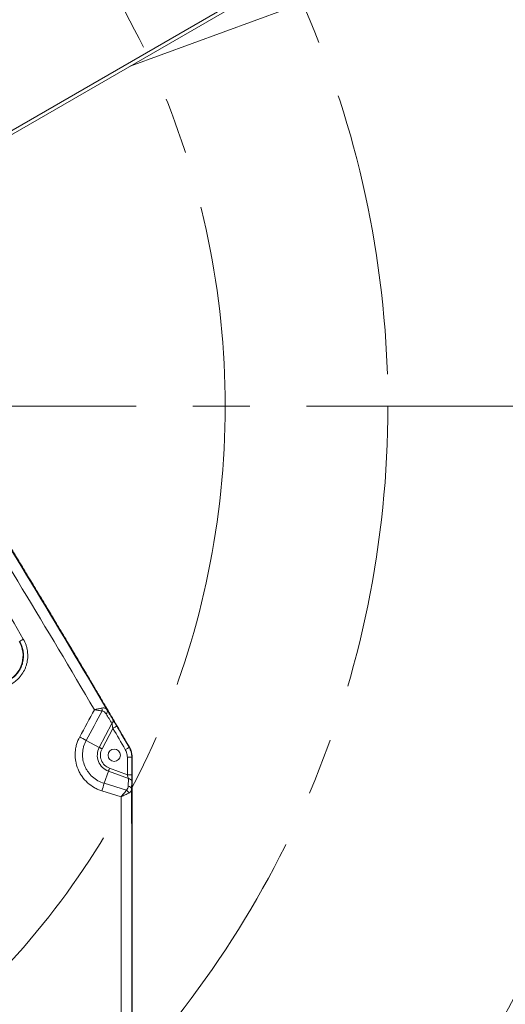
# Model space of a CAD drawing. Header units: millimetres. Extents: x 127 to 4201, y 49 to 2729.
# Tile 38 of 44: x 2828 to 3045, y 1422 to 1863. Entities that reach past the tile are written whole.
import ezdxf

# ---------------------------------------------------------------- set-up
doc = ezdxf.new("R2010")
doc.units = ezdxf.units.MM
doc.header["$LTSCALE"] = 10
doc.linetypes.add('CENTERX2', pattern=[20.32, 12.7, -2.54, 2.54, -2.54])
doc.styles.add('SLDTEXTSTYLE0', font='TXT', dxfattribs={"width": 0.75})
doc.dimstyles.new('SLDDIMSTYLE5', dxfattribs={"dimtxt": 31.75, "dimasz": 33.02, "dimexe": 0, "dimexo": 0.0625, "dimgap": -7.9375, "dimtad": 0, "dimtih": 1, "dimtoh": 1, "dimdec": 4, "dimlfac": 10, "dimzin": 12, "dimdsep": 46, "dimtxsty": 'SLDTEXTSTYLE0', "dimsah": 1, "dimcen": 0.09, "dimadec": 0, "dimazin": 3, "dimtfac": 1, "dimtdec": 0, "dimtofl": 0, "dimtmove": 0, "dimatfit": 3, "dimfxl": 1, "dimfrac": 2, "dimtolj": 1, "dimarcsym": 0})

# ---------------------------------------------------------------- blocks, each defined once
blk = doc.blocks.new('_D_9')
at = {"color": 7, "linetype": 'Continuous', "lineweight": 0}
for p, q in [((2774.85, 1380.41), (2998.27, 1072.91)), ((2737.12, 970.51), (2737.12, 1020.91)), ((2737.12, 1020.91), (2820.32, 1020.91)), ((2820.32, 1020.91), (2820.32, 970.51)), ((2820.32, 970.51), (2737.12, 970.51))]:
    blk.add_line(p, q, dxfattribs=at)
for start, end in [(291.98214, 306), (270, 284.5773)]:
    blk.add_arc((2549.9, 1690.02), 731.05, start, end, dxfattribs=at)
for points in [[(2979.6, 1098.59), (2949.57, 1083.97), (2955.35, 1075.61)], [(2549.9, 958.97), (2583.03, 954.64), (2582.8, 964.8)]]:
    blk.add_solid(points, dxfattribs=at)
at = {"color": 7, "linetype": 'Continuous', "lineweight": 0, "insert": (2746.8, 1011.43), "char_height": 31.75, "attachment_point": 1, "style": 'SLDTEXTSTYLE0'}
blk.add_mtext('36°', dxfattribs=at)
blk = doc.blocks.new('_D_10')
at = {"color": 7, "linetype": 'Continuous', "lineweight": 0}
for p, q in [((2705.56, 2039.64), (2860.16, 2386.87)), ((3246.2, 1758.66), (3246.2, 1809.06)), ((3246.2, 1809.06), (3352.86, 1809.06)), ((3352.86, 1809.06), (3352.86, 1758.66)), ((3352.86, 1758.66), (3246.2, 1758.66)), ((2774.85, 1380.41), (2998.27, 1072.91))]:
    blk.add_line(p, q, dxfattribs=at)
for start, end in [(9.37171, 66), (306, 5.38758)]:
    blk.add_arc((2549.9, 1690.02), 731.05, start, end, dxfattribs=at)
for points in [[(2847.25, 2357.87), (2874.93, 2339.17), (2879.27, 2348.35)], [(2979.6, 1098.59), (3008.95, 1114.56), (3002.8, 1122.64)]]:
    blk.add_solid(points, dxfattribs=at)
at = {"color": 7, "linetype": 'Continuous', "lineweight": 0, "char_height": 31.75, "attachment_point": 1, "style": 'SLDTEXTSTYLE0'}
for s, insert in [('3X', (3193.72, 1799.59)), ('120°', (3255.88, 1799.59))]:
    blk.add_mtext(s, dxfattribs=dict(at, insert=insert))

msp = doc.modelspace()

# ---------------------------------------------------------------- linework, layer by layer
at = {"color": 7, "linetype": 'Continuous', "lineweight": 15}
for p, q in [((2877.484565, 1842.208111), (2991.946493, 1884.088569)), ((2789.68889, 1793.281534), (2934.670185, 1876.986512)), ((2935.9524, 1875.964531), (2790.971135, 1792.259553)), ((2863.619064, 1537.404337), (2869.278614, 1548.089647)), ((2869.719301, 1545.900204), (2864.868795, 1536.742398)), ((2857.732956, 1540.521958), (2863.619064, 1537.404337)), ((2876.984869, 1537.398719), (2877.045755, 1537.434095)), ((2876.18268, 1525.153213), (2876.18268, 1532.951825)), ((2876.18268, 1532.951825), (2878.182356, 1532.951825)), ((2878.182356, 1532.951825), (2878.182356, 1525.153213)), ((2878.182356, 1532.951825), (2878.252809, 1532.951825)), ((2878.252809, 1395.987951), (2878.252809, 1532.951825)), ((2878.322606, 1395.987951), (2878.322606, 1532.951825)), ((2865.769361, 1521.343791), (2867.728119, 1526.72545)), ((2876.645898, 1523.479634), (2867.728119, 1526.72545)), ((2868.21181, 1528.054365), (2876.18268, 1525.153213)), ((2876.18268, 1525.153213), (2878.182356, 1525.153213)), ((2865.769361, 1521.343791), (2875.818078, 1518.270218)), ((2876.589094, 1520.035961), (2876.645898, 1523.479634)), ((2878.161912, 1522.150704), (2878.105079, 1518.707045)), ((2873.349731, 1515.309581), (2864.802693, 1517.923304))]:
    msp.add_line(p, q, dxfattribs=at)
at = {"color": 7, "linetype": 'CENTERX2', "lineweight": 0}
msp.add_line((2549.904858, 1690.021747), (3351.079595, 1690.021747), dxfattribs=at)
at = {"color": 7, "linetype": 'Continuous', "lineweight": 15, "flags": 128}
for points in [[(2869.719301, 1545.900204), (2870.052551, 1546.094828), (2870.373254, 1546.282136), (2870.66937, 1546.455094), (2870.929782, 1546.60719), (2871.144717, 1546.732717), (2871.306066, 1546.826967), (2871.407812, 1546.886378), (2871.446078, 1546.90873)], [(2863.619064, 1537.404337), (2863.747572, 1537.336269), (2863.886897, 1537.262478), (2864.035671, 1537.183681), (2864.192461, 1537.100636), (2864.355748, 1537.014135), (2864.524011, 1536.925026), (2864.695583, 1536.834159), (2864.868795, 1536.742398)], [(2875.255649, 1536.394441), (2875.589346, 1536.588245), (2875.910525, 1536.774778), (2876.207058, 1536.947006), (2876.467858, 1537.098461), (2876.683091, 1537.223467), (2876.844679, 1537.317314), (2876.946543, 1537.376472), (2876.984869, 1537.398719)], [(2867.728119, 1526.72545), (2867.777859, 1526.862108), (2867.831771, 1527.010241), (2867.889349, 1527.168431), (2867.950027, 1527.33516), (2868.013238, 1527.508819), (2868.078356, 1527.687722), (2868.144755, 1527.870157), (2868.21181, 1528.054365)]]:
    msp.add_lwpolyline(points, dxfattribs=at)
at = {"color": 7, "linetype": 'Continuous', "lineweight": 15}
for centre, radius in [((2549.904858, 1690.021747), 565), ((2870.322615, 1533.853752), 2.75)]:
    msp.add_circle(centre, radius, dxfattribs=at)
at = {"color": 7, "linetype": 'CENTERX2', "lineweight": 0}
for radius in [442.846377, 370]:
    msp.add_circle((2549.904858, 1690.021747), radius, dxfattribs=at)
at = {"color": 7, "linetype": 'Continuous', "lineweight": 15}
for centre, radius, start, end in [((2836.433493, 1573.158256), 14.32901, 118.29555132, 125.9953435), ((2861.930841, 1554.284123), 2.991572, 348.219996, 13.70055553), ((2865.74682, 1553.574444), 1.478753, 308.11586447, 20.18154976), ((2868.367202, 1549.253026), 1.477879, 308.07580033, 20.11733863), ((2649.055867, 1161.284547), 432.859263, 61.17801252, 61.61179681), ((2870.322615, 1533.853752), 7.585786, 152.09172544, 250), ((2870.322615, 1533.853752), 6.171573, 152.09172544, 250), ((2795.922076, 1539.236581), 72.102671, 342.80670753, 345.63151451), ((2876.507688, 1518.413944), 1.624058, 10.39739868, 87.12684937), ((2876.564519, 1521.857616), 1.624058, 10.39691139, 87.12781639), ((2874.025657, 1515.897088), 2.973974, 20.03229052, 52.93630389)]:
    msp.add_arc(centre, radius, start, end, dxfattribs=at)
for centre, major_axis, ratio, start_param, end_param in [((2816.77587, 1578.470696), (10.983264, -6.459649), 0.9964492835, 5.7691621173, 7.3387404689), ((2876.112849, 1525.178628), (-0.685168, 2.377403), 0.0242754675, 3.9093056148, 4.6947037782), ((2878.112545, 1525.178628), (-0.000417, 4.256787), 0.016401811, 3.9210192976, 4.706417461)]:
    msp.add_ellipse(centre, major_axis=major_axis, ratio=ratio, start_param=start_param, end_param=end_param, dxfattribs=at)
for points, knots in [([(2877.045755, 1537.434095), (2868.088819, 1552.730362), (2850.174892, 1583.322989), (2817.481084, 1637.536205), (2793.419803, 1676.249252), (2778.71563, 1699.907317)], [0, 0, 0, 0, 0.279997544, 0.5599967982, 1, 1, 1, 1]), ([(2778.774817, 1699.944366), (2780.359561, 1697.411086), (2783.517669, 1692.362714), (2788.226191, 1684.810208), (2792.892042, 1677.306945), (2797.514392, 1669.852405), (2802.093439, 1662.446714), (2806.629113, 1655.089828), (2811.121416, 1647.781749), (2815.570334, 1640.522468), (2819.975859, 1633.311981), (2824.337986, 1626.150284), (2828.65671, 1619.037375), (2832.932029, 1611.973252), (2837.163943, 1604.957916), (2841.352455, 1597.991367), (2845.497568, 1591.073609), (2849.599288, 1584.204645), (2853.657623, 1577.384479), (2857.672589, 1570.61312), (2861.644176, 1563.890563), (2865.572477, 1557.216863), (2869.457225, 1550.591864), (2873.299478, 1544.016181), (2875.840831, 1539.645353), (2877.106146, 1537.469162)], [0, 0, 0, 0, 0.0472002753, 0.0940616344, 0.1405841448, 0.1867678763, 0.232612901, 0.2781192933, 0.3232871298, 0.3681164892, 0.4126074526, 0.4567601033, 0.5005745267, 0.5440508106, 0.5871890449, 0.6299893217, 0.6724517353, 0.7145763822, 0.7563633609, 0.7978127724, 0.8389247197, 0.8796993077, 0.9201366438, 0.9602368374, 1, 1, 1, 1]), ([(2798.702727, 1667.331355), (2810.316523, 1648.578241), (2821.838369, 1629.772129), (2844.664252, 1592.031001), (2855.966817, 1573.097041), (2867.134776, 1554.084604)], [0, 0, 0, 0, 0.5, 0.5, 1, 1, 1, 1]), ([(2861.442357, 1554.251976), (2850.79591, 1572.362628), (2840.028715, 1590.402956), (2818.294608, 1626.368914), (2807.328985, 1644.293668), (2796.279007, 1662.169817)], [0, 0, 0, 0, 0.5, 0.5, 1, 1, 1, 1]), ([(2829.64126, 1585.775155), (2830.127364, 1584.935947), (2830.526051, 1584.058337), (2830.993633, 1582.684619), (2831.127096, 1582.217724), (2831.345608, 1581.281842), (2831.517229, 1580.339689), (2831.596287, 1579.385159), (2831.628334, 1578.424342), (2831.620609, 1577.938091), (2831.5256, 1576.492152), (2831.36866, 1575.547635), (2830.996147, 1574.159341), (2830.848962, 1573.701356), (2830.507087, 1572.795256), (2830.313767, 1572.351288), (2829.67495, 1571.060877), (2829.16877, 1570.249114), (2828.288177, 1569.10476), (2827.972464, 1568.733895), (2827.312015, 1568.031613), (2826.966601, 1567.698902), (2825.885871, 1566.754746), (2825.106499, 1566.196757), (2824.265927, 1565.713025)], [0, 0, 0, 0, 0.125, 0.125, 0.1875, 0.1875, 0.25, 0.3125, 0.3125, 0.375, 0.375, 0.5, 0.5, 0.5625, 0.5625, 0.625, 0.625, 0.75, 0.75, 0.8125, 0.8125, 0.875, 0.875, 1, 1, 1, 1]), ([(2823.366587, 1567.413331), (2823.966894, 1567.799427), (2825.16748, 1568.571603), (2826.694674, 1570.088593), (2827.955273, 1571.824535), (2828.907668, 1573.748585), (2829.515577, 1575.804022), (2829.778103, 1577.930161), (2829.666251, 1580.064826), (2829.180446, 1582.403725), (2828.437524, 1583.896465), (2828.012054, 1584.751354)], [0, 0, 0, 0, 0.1072973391, 0.2145899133, 0.3218549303, 0.4291181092, 0.5360798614, 0.6430413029, 0.7499050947, 0.8567711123, 1, 1, 1, 1]), ([(2864.837294, 1554.992669), (2864.384814, 1554.889722), (2863.662549, 1554.725395), (2862.629809, 1554.502633), (2862.05041, 1554.379486), (2861.79351, 1554.325559), (2861.661289, 1554.297709), (2861.592736, 1554.283394), (2861.520417, 1554.268279), (2861.48269, 1554.260384), (2861.46488, 1554.256681), (2861.453124, 1554.254205), (2861.447211, 1554.252981), (2861.442362, 1554.251977)], [0, 0, 0, 0, 0.4547862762, 0.7259461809, 0.8588643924, 0.92689918, 0.9326598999, 0.9650646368, 0.9818706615, 0.9905872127, 0.9952702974, 0.996121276, 1, 1, 1, 1]), ([(2867.134776, 1554.084604), (2866.909377, 1554.447777), (2866.607079, 1554.732353), (2866.032066, 1554.983697), (2865.818033, 1555.038215), (2865.355485, 1555.073407), (2865.103652, 1555.054409), (2864.837288, 1554.992668)], [0, 0, 0, 0, 0.5, 0.5, 0.75, 0.75, 1, 1, 1, 1]), ([(2864.859409, 1553.673378), (2864.628885, 1553.711633), (2864.381805, 1553.752898), (2863.856756, 1553.84104), (2863.57705, 1553.88821), (2862.993769, 1553.986982), (2862.692456, 1554.038199), (2862.228785, 1554.11729), (2862.072808, 1554.143941), (2861.758623, 1554.197714), (2861.598677, 1554.225134), (2861.442357, 1554.251976)], [0, 0, 0, 0, 0.25, 0.25, 0.5, 0.5, 0.75, 0.75, 0.875, 0.875, 1, 1, 1, 1]), ([(2866.659595, 1552.41102), (2866.450701, 1552.755267), (2866.207988, 1553.055447), (2865.765396, 1553.403395), (2865.602484, 1553.502434), (2865.25205, 1553.639833), (2865.06157, 1553.679613), (2864.859409, 1553.673378)], [0, 0, 0, 0, 0.5, 0.5, 0.75, 0.75, 1, 1, 1, 1]), ([(2869.71931, 1545.900209), (2869.644818, 1546.284508), (2869.569668, 1546.665802), (2869.457708, 1547.223042), (2869.420554, 1547.406097), (2869.34826, 1547.757952), (2869.312905, 1547.927848), (2869.278624, 1548.089641)], [0, 0, 0, 0, 0.5, 0.5, 0.75, 0.75, 1, 1, 1, 1]), ([(2869.754915, 1549.761334), (2869.986, 1549.376901), (2870.447309, 1548.609467), (2871.058738, 1547.571231), (2871.387854, 1547.008315), (2871.446078, 1546.90873)], [0, 0, 0, 0, 0.4524042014, 0.9031248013, 1, 1, 1, 1]), ([(2871.446078, 1546.90873), (2872.118266, 1545.757237), (2873.967693, 1542.589077), (2875.811321, 1539.417538), (2876.984869, 1537.398719)], [0, 0, 0, 0, 0.36345772, 1, 1, 1, 1]), ([(2864.802695, 1517.923309), (2864.202548, 1518.106839), (2863.614138, 1518.323174), (2862.462312, 1518.820816), (2861.905522, 1519.099222), (2860.290453, 1520.019984), (2859.286803, 1520.746855), (2857.43108, 1522.435089), (2856.610957, 1523.367963), (2855.542508, 1524.889384), (2855.213196, 1525.417395), (2854.610172, 1526.51666), (2854.340398, 1527.081187), (2853.630962, 1528.802587), (2853.286376, 1529.993439), (2852.968083, 1531.846633), (2852.896744, 1532.469473), (2852.823536, 1533.709425), (2852.821231, 1534.329), (2852.884896, 1535.567354), (2852.95086, 1536.186133), (2853.153278, 1537.422867), (2853.289303, 1538.036008), (2853.793477, 1539.832622), (2854.258278, 1540.985122), (2854.855805, 1542.090959)], [0, 0, 0, 0, 0.0625, 0.0625, 0.125, 0.125, 0.25, 0.25, 0.375, 0.375, 0.4375, 0.4375, 0.5, 0.5, 0.625, 0.625, 0.6875, 0.6875, 0.75, 0.75, 0.8125, 0.8125, 0.875, 0.875, 1, 1, 1, 1]), ([(2857.732949, 1540.521965), (2857.25413, 1539.640462), (2856.882406, 1538.721313), (2856.480419, 1537.287894), (2856.372261, 1536.798643), (2856.212047, 1535.811314), (2856.160395, 1535.317461), (2856.112119, 1534.329391), (2856.115499, 1533.835173), (2856.177512, 1532.846372), (2856.236464, 1532.350015), (2856.497549, 1530.872076), (2856.778075, 1529.92378), (2857.3532, 1528.554961), (2857.571442, 1528.106694), (2858.059513, 1527.23321), (2858.325735, 1526.814169), (2859.188534, 1525.608208), (2859.849047, 1524.871287), (2861.343628, 1523.539959), (2862.1506, 1522.969455), (2863.87937, 1522.011532), (2864.80829, 1521.623279), (2865.769362, 1521.343793)], [0, 0, 0, 0, 0.125, 0.125, 0.1875, 0.1875, 0.25, 0.25, 0.3125, 0.3125, 0.375, 0.375, 0.5, 0.5, 0.5625, 0.5625, 0.625, 0.625, 0.75, 0.75, 0.875, 0.875, 1, 1, 1, 1]), ([(2876.984866, 1537.398727), (2877.082054, 1537.231384), (2877.174518, 1537.059443), (2877.346631, 1536.712383), (2877.426859, 1536.536269), (2877.650198, 1536.000236), (2877.776317, 1535.63106), (2878.079491, 1534.506035), (2878.182365, 1533.730459), (2878.182365, 1532.951827)], [0, 0, 0, 0, 0.125, 0.125, 0.25, 0.25, 0.5, 0.5, 1, 1, 1, 1]), ([(2878.252809, 1532.951825), (2878.186678, 1533.830619), (2878.068142, 1535.405821), (2877.359189, 1536.812286), (2877.045755, 1537.434095)], [0, 0, 0, 0, 0.5578924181, 1, 1, 1, 1]), ([(2877.106146, 1537.469162), (2877.154954, 1537.383284), (2877.252411, 1537.211806), (2877.387683, 1536.949047), (2877.514568, 1536.682893), (2877.632313, 1536.412908), (2877.741119, 1536.139209), (2877.84093, 1535.861767), (2877.931767, 1535.580588), (2878.040886, 1535.200695), (2878.154231, 1534.719549), (2878.25098, 1534.134898), (2878.31149, 1533.545067), (2878.318901, 1533.149861), (2878.322615, 1532.951827)], [0, 0, 0, 0, 0.0626155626, 0.1250277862, 0.1873037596, 0.2495110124, 0.3117172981, 0.3739903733, 0.4363977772, 0.499006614, 0.6245296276, 0.7495048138, 0.8744792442, 1, 1, 1, 1]), ([(2876.18268, 1532.951825), (2876.1661, 1533.308313), (2876.133333, 1534.012834), (2875.855704, 1535.191181), (2875.477776, 1535.949021), (2875.255649, 1536.394441)], [0, 0, 0, 0, 0.2968963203, 0.5867509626, 1, 1, 1, 1]), ([(2875.818085, 1518.270221), (2876.094691, 1518.491557), (2876.281727, 1518.770028), (2876.527109, 1519.376748), (2876.583527, 1519.699079), (2876.589086, 1520.035968)], [0, 0, 0, 0, 0.5, 0.5, 1, 1, 1, 1]), ([(2875.818085, 1518.270221), (2875.65823, 1518.067504), (2875.483911, 1517.850381), (2875.108857, 1517.389824), (2874.906219, 1517.144126), (2874.48459, 1516.638598), (2874.265575, 1516.378687), (2873.926597, 1515.980242), (2873.812471, 1515.846715), (2873.582069, 1515.57837), (2873.4647, 1515.442293), (2873.34973, 1515.309583)], [0, 0, 0, 0, 0.25, 0.25, 0.5, 0.5, 0.75, 0.75, 0.875, 0.875, 1, 1, 1, 1]), ([(2876.819703, 1516.915814), (2876.592191, 1516.80459), (2876.345094, 1516.685882), (2875.815129, 1516.4348), (2875.529592, 1516.3012), (2874.936923, 1516.026954), (2874.629744, 1515.88626), (2874.155282, 1515.671016), (2873.995699, 1515.598956), (2873.673838, 1515.454281), (2873.510036, 1515.380991), (2873.34973, 1515.309583)], [0, 0, 0, 0, 0.25, 0.25, 0.5, 0.5, 0.75, 0.75, 0.875, 0.875, 1, 1, 1, 1]), ([(2873.368059, 1411.418491), (2873.364151, 1428.788729), (2873.35636, 1463.415859), (2873.351936, 1498.049462), (2873.349731, 1515.309581)], [0, 0, 0, 0, 0.50163663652, 1, 1, 1, 1]), ([(2878.105079, 1518.707045), (2878.032328, 1518.335919), (2877.904019, 1517.681377), (2877.256231, 1517.138701), (2876.869201, 1516.941093), (2876.819705, 1516.915822)], [0, 0, 0, 0, 0.533148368, 0.9402958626, 1, 1, 1, 1]), ([(2878.105079, 1518.707045), (2878.111768, 1500.355982), (2878.125208, 1463.479736), (2878.143787, 1426.610829), (2878.15312, 1408.089333)], [0, 0, 0, 0, 0.497639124, 1, 1, 1, 1])]:
    msp.add_open_spline(points, degree=3, knots=knots, dxfattribs=at)
for points in [[(2785.725525, 1661.616366), (2800.361836, 1636.329303), (2815.001095, 1611.049862), (2829.64126, 1585.775155)], [(2854.855805, 1542.090959), (2857.04735, 1546.14683), (2859.242896, 1550.20049), (2861.442357, 1554.251976)], [(2864.859409, 1553.673378), (2862.479255, 1549.292161), (2860.103732, 1544.908377), (2857.732949, 1540.521965)], [(2869.278624, 1548.089641), (2868.406288, 1549.530784), (2867.533275, 1550.971241), (2866.659595, 1552.41102)], [(2867.134776, 1554.084604), (2868.008823, 1552.644199), (2868.882203, 1551.203115), (2869.754908, 1549.761341)], [(2875.255646, 1536.394446), (2873.414103, 1539.565306), (2871.56862, 1542.733872), (2869.71931, 1545.900209)]]:
    msp.add_open_spline(points, degree=3, dxfattribs=at)

# ---------------------------------------------------------------- dimensions: what is measured, and where the dimension line sits
at = {"color": 7, "linetype": 'Continuous', "lineweight": 0}
dim = msp.add_angular_dim_2l(base=(3216.151821, 1389.112774), line1=((2767.385401, 1390.685459), (2549.904858, 1690.021747)), line2=((2700.397416, 2028.033566), (2549.904858, 1690.021747)), text='3X<>', dimstyle='SLDDIMSTYLE5', dxfattribs=at)
dim.commit()
dim.dimension.update_dxf_attribs({"geometry": '_D_10', "text_midpoint": (3274.904858, 1783.863244), "dimtype": 162})
dim = msp.add_angular_dim_2l(base=(2642.651547, 964.880879), line1=((2549.904858, 1690.021747), (2549.904858, 891.819622)), line2=((2767.385401, 1390.685459), (2549.904858, 1690.021747)), dimstyle='SLDDIMSTYLE5', dxfattribs=at)
dim.commit()
dim.dimension.update_dxf_attribs({"geometry": '_D_9', "text_midpoint": (2778.7242, 995.707023), "dimtype": 162})

doc.saveas('drawing.dxf')
